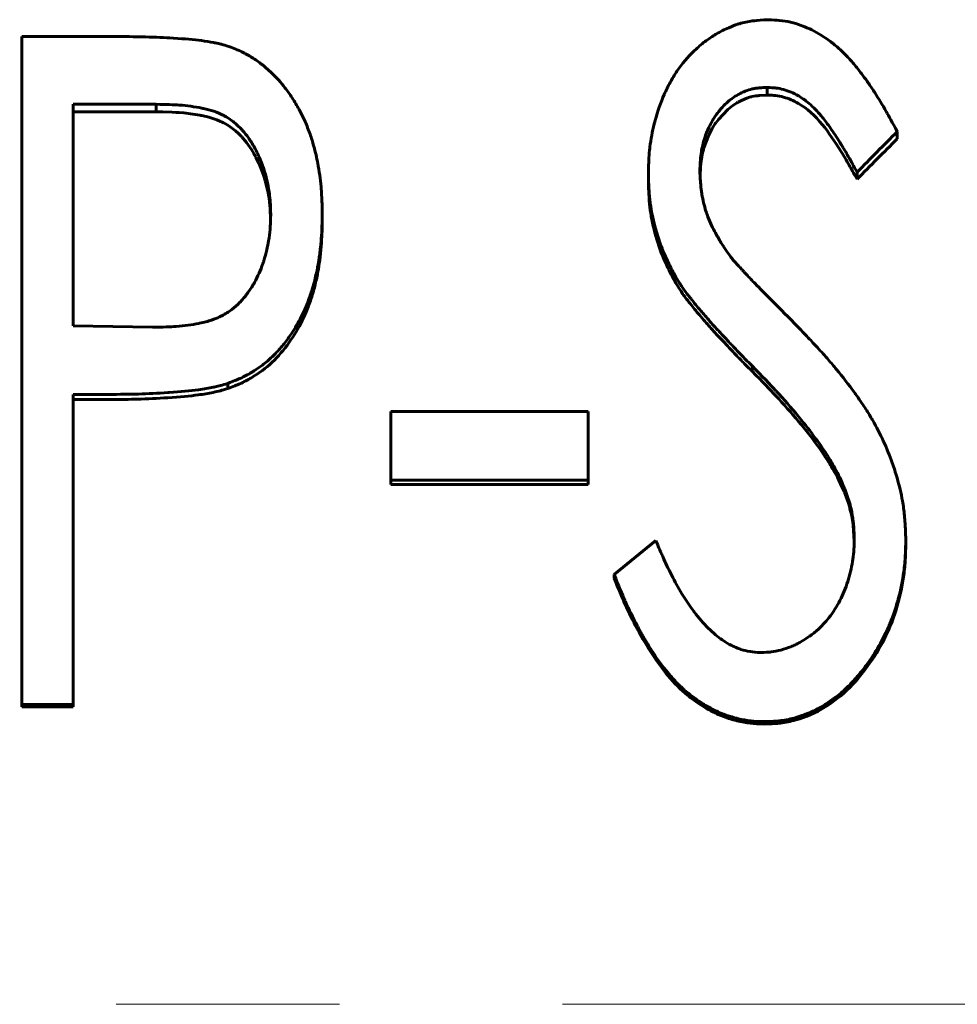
# Model space of a CAD drawing. Header units: millimetres. Extents: x 0 to 420, y 0 to 297.
# Tile 16 of 22: x 122.87 to 129.18, y 168.38 to 175. Entities that reach past the tile are written whole.
import ezdxf

# ---------------------------------------------------------------- set-up
doc = ezdxf.new("R2010")
doc.units = ezdxf.units.MM
doc.linetypes.add('K5LT_AXLED', pattern=[12, 7.5, -1.5, 1.5, -1.5])
doc.linetypes.add('K5LT_BASIC', pattern=[0])
doc.layers.add('Системный слой (1)', color=7, linetype='Continuous', true_color=0x6c6c6c)

# ---------------------------------------------------------------- blocks, each defined once
blk = doc.blocks.new('U13')
at = {"layer": 'Системный слой (1)', "color": 150, "linetype": 'K5LT_BASIC', "lineweight": 60, "true_color": 0x0080ff}
for p, q in [((123.835, 174.3797), (123.7893, 174.3804)), ((123.8973, 174.378), (123.835, 174.3797)), ((123.9227, 174.3769), (123.8973, 174.378)), ((123.9341, 174.3762), (123.9227, 174.3769)), ((123.9394, 174.3759), (123.9341, 174.3762)), ((123.9419, 174.3757), (123.9394, 174.3759)), ((123.9432, 174.3756), (123.9419, 174.3757)), ((123.9438, 174.3755), (123.9432, 174.3756)), ((123.9441, 174.3755), (123.9438, 174.3755)), ((123.9443, 174.3755), (123.9441, 174.3755)), ((123.9751, 174.3728), (123.9443, 174.3755)), ((123.9443, 174.3755), (123.9443, 174.3755)), ((124.0375, 174.3652), (123.9751, 174.3728)), ((124.0679, 174.3602), (124.0375, 174.3652)), ((124.083, 174.3575), (124.0679, 174.3602)), ((124.0905, 174.356), (124.083, 174.3575)), ((124.0942, 174.3553), (124.0905, 174.356)), ((124.0961, 174.3549), (124.0942, 174.3553)), ((124.097, 174.3547), (124.0961, 174.3549)), ((124.0975, 174.3546), (124.097, 174.3547)), ((124.0977, 174.3546), (124.0975, 174.3546)), ((124.0979, 174.3546), (124.0977, 174.3546)), ((124.1451, 174.3434), (124.0979, 174.3546)), ((124.1977, 174.3263), (124.1451, 174.3434)), ((124.2218, 174.3164), (124.1977, 174.3263)), ((124.2332, 174.3111), (124.2218, 174.3164)), ((124.2388, 174.3084), (124.2332, 174.3111)), ((124.2416, 174.307), (124.2388, 174.3084)), ((124.2429, 174.3063), (124.2416, 174.307)), ((124.2436, 174.3059), (124.2429, 174.3063)), ((124.2439, 174.3057), (124.2436, 174.3059)), ((124.2441, 174.3057), (124.2439, 174.3057)), ((124.2442, 174.3056), (124.2441, 174.3057)), ((124.2774, 174.2863), (124.2442, 174.3056)), ((124.323, 174.2526), (124.2774, 174.2863)), ((124.3446, 174.2331), (124.323, 174.2526)), ((124.3552, 174.2227), (124.3446, 174.2331)), ((124.3604, 174.2173), (124.3552, 174.2227)), ((124.3629, 174.2146), (124.3604, 174.2173)), ((124.3642, 174.2132), (124.3629, 174.2146)), ((124.3649, 174.2125), (124.3642, 174.2132)), ((124.3652, 174.2122), (124.3649, 174.2125)), ((124.3653, 174.212), (124.3652, 174.2122)), ((124.3654, 174.2119), (124.3653, 174.212)), ((124.3966, 174.1752), (124.3654, 174.2119)), ((124.4302, 174.1272), (124.3966, 174.1752)), ((124.446, 174.1012), (124.4302, 174.1272)), ((124.4535, 174.0876), (124.446, 174.1012)), ((124.4573, 174.0808), (124.4535, 174.0876)), ((124.4591, 174.0773), (124.4573, 174.0808)), ((124.46, 174.0755), (124.4591, 174.0773)), ((124.4605, 174.0747), (124.46, 174.0755)), ((124.4607, 174.0742), (124.4605, 174.0747)), ((124.4608, 174.074), (124.4607, 174.0742)), ((124.4609, 174.0739), (124.4608, 174.074)), ((124.4794, 174.0361), (124.4609, 174.0739)), ((124.5052, 173.9732), (124.4794, 174.0361)), ((124.5162, 173.9411), (124.5052, 173.9732)), ((124.5211, 173.9249), (124.5162, 173.9411)), ((124.5235, 173.9168), (124.5211, 173.9249)), ((124.5246, 173.9127), (124.5235, 173.9168)), ((124.5252, 173.9106), (124.5246, 173.9127)), ((124.5255, 173.9096), (124.5252, 173.9106)), ((124.5256, 173.9091), (124.5255, 173.9096)), ((124.5257, 173.9089), (124.5256, 173.9091)), ((124.5257, 173.9087), (124.5257, 173.9089)), ((124.5404, 173.847), (124.5257, 173.9087)), ((124.5469, 173.8118), (124.5404, 173.847)), ((124.5496, 173.7942), (124.5469, 173.8118)), ((124.5509, 173.7853), (124.5496, 173.7942)), ((124.5514, 173.7809), (124.5509, 173.7853)), ((124.5517, 173.7787), (124.5514, 173.7809)), ((124.5519, 173.7776), (124.5517, 173.7787)), ((124.5519, 173.777), (124.5519, 173.7776)), ((124.552, 173.7768), (124.5519, 173.777)), ((124.552, 173.7766), (124.552, 173.7768)), ((124.5548, 173.7515), (124.552, 173.7766)), ((124.5562, 173.7345), (124.5548, 173.7515)), ((124.5568, 173.726), (124.5562, 173.7345)), ((124.5571, 173.7217), (124.5568, 173.726)), ((124.5572, 173.7195), (124.5571, 173.7217)), ((124.5573, 173.7185), (124.5572, 173.7195)), ((124.5573, 173.7179), (124.5573, 173.7185)), ((124.5573, 173.7177), (124.5573, 173.7179)), ((124.5573, 173.7175), (124.5573, 173.7177)), ((124.5573, 173.7174), (124.5573, 173.7175)), ((124.5594, 173.6682), (124.5573, 173.7174))]:
    blk.add_line(p, q, dxfattribs=at)
blk = doc.blocks.new('U31')
at = {"layer": 'Системный слой (1)', "color": 150, "linetype": 'K5LT_BASIC', "lineweight": 60, "true_color": 0x0080ff}
for p, q in [((128.3796, 171.9045), (128.3696, 171.9253)), ((128.4018, 171.8569), (128.3796, 171.9045)), ((128.4105, 171.8376), (128.4018, 171.8569)), ((128.4141, 171.8291), (128.4105, 171.8376)), ((128.4158, 171.8251), (128.4141, 171.8291)), ((128.4166, 171.8232), (128.4158, 171.8251)), ((128.417, 171.8222), (128.4166, 171.8232)), ((128.4172, 171.8217), (128.417, 171.8222)), ((128.4173, 171.8215), (128.4172, 171.8217)), ((128.4173, 171.8214), (128.4173, 171.8215)), ((128.4174, 171.8213), (128.4173, 171.8214)), ((128.435, 171.775), (128.4174, 171.8213)), ((128.4452, 171.744), (128.435, 171.775)), ((128.4498, 171.7284), (128.4452, 171.744)), ((128.452, 171.7207), (128.4498, 171.7284)), ((128.453, 171.7168), (128.452, 171.7207)), ((128.4536, 171.7148), (128.453, 171.7168)), ((128.4538, 171.7139), (128.4536, 171.7148)), ((128.454, 171.7134), (128.4538, 171.7139)), ((128.454, 171.7131), (128.454, 171.7134)), ((128.454, 171.713), (128.454, 171.7131)), ((128.4631, 171.6755), (128.454, 171.713)), ((128.4703, 171.6381), (128.4631, 171.6755)), ((128.4731, 171.6193), (128.4703, 171.6381)), ((128.4744, 171.61), (128.4731, 171.6193)), ((128.475, 171.6053), (128.4744, 171.61)), ((128.4753, 171.6029), (128.475, 171.6053)), ((128.4754, 171.6018), (128.4753, 171.6029)), ((128.4755, 171.6012), (128.4754, 171.6018)), ((128.4755, 171.6009), (128.4755, 171.6012)), ((128.4756, 171.6007), (128.4755, 171.6009)), ((128.4756, 171.6006), (128.4756, 171.6007)), ((128.4756, 171.6007), (128.4756, 171.6007)), ((128.4828, 171.4955), (128.4756, 171.6006))]:
    blk.add_line(p, q, dxfattribs=at)
blk = doc.blocks.new('U33')
at = {"layer": 'Системный слой (1)', "color": 150, "linetype": 'K5LT_BASIC', "lineweight": 60, "true_color": 0x0080ff}
for p, q in [((127.7609, 174.472), (127.7246, 174.457)), ((127.7791, 174.4778), (127.7609, 174.472)), ((127.7882, 174.4803), (127.7791, 174.4778)), ((127.7928, 174.4814), (127.7882, 174.4803)), ((127.795, 174.482), (127.7928, 174.4814)), ((127.7962, 174.4822), (127.795, 174.482)), ((127.7968, 174.4824), (127.7962, 174.4822)), ((127.797, 174.4824), (127.7968, 174.4824)), ((127.7972, 174.4825), (127.797, 174.4824)), ((127.7973, 174.4825), (127.7972, 174.4825)), ((127.7974, 174.4825), (127.7973, 174.4825)), ((127.821, 174.4869), (127.7974, 174.4825)), ((127.8339, 174.4887), (127.821, 174.4869)), ((127.8406, 174.4894), (127.8339, 174.4887)), ((127.844, 174.4898), (127.8406, 174.4894)), ((127.8457, 174.4899), (127.844, 174.4898)), ((127.8466, 174.49), (127.8457, 174.4899)), ((127.847, 174.4901), (127.8466, 174.49)), ((127.8472, 174.4901), (127.847, 174.4901)), ((127.8474, 174.4901), (127.8472, 174.4901)), ((127.8981, 174.4933), (127.8474, 174.4901)), ((127.8474, 174.4901), (127.8474, 174.4901)), ((127.6664, 174.423), (127.6318, 174.396)), ((127.6845, 174.435), (127.6664, 174.423)), ((127.6938, 174.4406), (127.6845, 174.435)), ((127.6985, 174.4433), (127.6938, 174.4406)), ((127.7009, 174.4447), (127.6985, 174.4433)), ((127.702, 174.4453), (127.7009, 174.4447)), ((127.7026, 174.4457), (127.702, 174.4453)), ((127.7029, 174.4458), (127.7026, 174.4457)), ((127.7031, 174.4459), (127.7029, 174.4458)), ((127.7032, 174.4459), (127.7031, 174.4459)), ((127.7246, 174.457), (127.7032, 174.4459)), ((127.6318, 174.396), (127.5691, 174.3296)), ((127.5414, 174.2906), (127.528, 174.269)), ((127.5484, 174.3012), (127.5414, 174.2906)), ((127.5521, 174.3064), (127.5484, 174.3012)), ((127.5539, 174.309), (127.5521, 174.3064)), ((127.5548, 174.3103), (127.5539, 174.309)), ((127.5553, 174.311), (127.5548, 174.3103)), ((127.5555, 174.3113), (127.5553, 174.311)), ((127.5556, 174.3115), (127.5555, 174.3113)), ((127.5557, 174.3116), (127.5556, 174.3115)), ((127.5691, 174.3296), (127.5557, 174.3116)), ((127.5043, 174.224), (127.4701, 174.132)), ((127.528, 174.269), (127.5043, 174.224)), ((127.4576, 174.0782), (127.4511, 174.0342)), ((127.4633, 174.1054), (127.4576, 174.0782)), ((127.4666, 174.1188), (127.4633, 174.1054)), ((127.4683, 174.1254), (127.4666, 174.1188)), ((127.4692, 174.1288), (127.4683, 174.1254)), ((127.4697, 174.1304), (127.4692, 174.1288)), ((127.4699, 174.1312), (127.4697, 174.1304)), ((127.47, 174.1317), (127.4699, 174.1312)), ((127.4701, 174.1319), (127.47, 174.1317)), ((127.4701, 174.132), (127.4701, 174.1319)), ((127.4496, 174.0188), (127.4482, 174.0004)), ((127.4503, 174.0269), (127.4496, 174.0188)), ((127.4507, 174.0307), (127.4503, 174.0269)), ((127.4509, 174.0325), (127.4507, 174.0307)), ((127.451, 174.0334), (127.4509, 174.0325)), ((127.4511, 174.0338), (127.451, 174.0334)), ((127.4511, 174.0342), (127.4511, 174.0341)), ((127.4511, 174.0341), (127.4511, 174.034)), ((127.4511, 174.034), (127.4511, 174.0338)), ((127.4482, 174.0004), (127.4458, 173.9599))]:
    blk.add_line(p, q, dxfattribs=at)

msp = doc.modelspace()

# ---------------------------------------------------------------- linework, layer by layer
at = {"layer": 'Системный слой (1)', "color": 150, "linetype": 'K5LT_BASIC', "lineweight": 60, "true_color": 0x0080ff}
for p, q in [((122.887, 174.8859), (123.5306, 174.8859)), ((122.887, 170.3986), (122.887, 174.8859)), ((127.8981, 174.5447), (127.8981, 174.4933)), ((123.2331, 172.9421), (123.2331, 174.4308)), ((123.7893, 174.4308), (123.2331, 174.4308)), ((123.7893, 174.3804), (123.7893, 174.4308)), ((123.7893, 174.3804), (123.2331, 174.3804)), ((128.7716, 174.2481), (128.7716, 174.1992)), ((127.0985, 173.9626), (127.0985, 173.9161)), ((128.5012, 173.9742), (128.5012, 173.9276)), ((124.9062, 173.6926), (124.9062, 173.6484)), ((127.2761, 173.2824), (127.2761, 173.2415)), ((123.2331, 172.9421), (123.7659, 172.9323)), ((127.7962, 172.6724), (127.7962, 172.6367)), ((124.2716, 172.5554), (124.2716, 172.5207)), ((123.2331, 170.3986), (123.2331, 172.4816)), ((123.4603, 172.4816), (123.2331, 172.4816)), ((123.4603, 172.4475), (123.2331, 172.4475)), ((125.3678, 172.3663), (126.6947, 172.3663)), ((125.3678, 171.9046), (125.3678, 172.3663)), ((126.6947, 171.9046), (126.6947, 172.3663)), ((128.3696, 171.9551), (128.3696, 171.9253)), ((126.6947, 171.9046), (125.3678, 171.9046)), ((125.3678, 171.9046), (125.3678, 171.8752)), ((126.6947, 171.9046), (126.6947, 171.8752)), ((126.6947, 171.8752), (125.3678, 171.8752)), ((126.8678, 171.271), (127.149, 171.4998)), ((128.8293, 171.5061), (128.8293, 171.4801)), ((126.8678, 171.271), (126.8678, 171.2469)), ((122.887, 170.3986), (122.887, 170.3818)), ((123.2331, 170.3986), (122.887, 170.3986)), ((123.2331, 170.3818), (122.887, 170.3818)), ((123.2331, 170.3986), (123.2331, 170.3818)), ((127.8792, 170.2825), (127.8792, 170.2666))]:
    msp.add_line(p, q, dxfattribs=at)
at = {"layer": 'Системный слой (1)', "color": 30, "linetype": 'K5LT_AXLED', "lineweight": 18, "true_color": 0xff8000}
msp.add_line((42.5216, 168.3833), (201.5216, 168.3833), dxfattribs=at)
at = {"layer": 'Системный слой (1)', "color": 150, "linetype": 'K5LT_BASIC', "lineweight": 60, "true_color": 0x0080ff}
for points, knots in [([(127.0985, 173.9626), (127.099, 173.9828), (127.0995, 174.0005), (127.1002, 174.0232), (127.1007, 174.0362), (127.1011, 174.047), (127.1014, 174.0522), (127.1014, 174.0525), (127.1027, 174.0775), (127.1044, 174.1005), (127.1074, 174.1298), (127.1082, 174.1367), (127.1155, 174.1959), (127.1253, 174.2478), (127.1402, 174.3074), (127.142, 174.3146), (127.1607, 174.3842), (127.1915, 174.472), (127.2312, 174.5521), (127.2597, 174.6038), (127.2747, 174.6286), (127.3239, 174.702), (127.3628, 174.748), (127.4315, 174.8135), (127.4757, 174.8513), (127.522, 174.883), (127.5472, 174.8984), (127.55, 174.9), (127.5823, 174.919), (127.6319, 174.9445), (127.6802, 174.9627), (127.7074, 174.9714), (127.7138, 174.9732), (127.7355, 174.9792), (127.7641, 174.9859), (127.7936, 174.9906), (127.8091, 174.9925), (127.8104, 174.9926), (127.8312, 174.9951), (127.8618, 174.9973), (127.9026, 174.9994)], [0, 0, 0, 0, 0.03125, 0.03125, 0.046875, 0.0605469, 0.0605469, 0.0625, 0.0625, 0.109375, 0.109375, 0.125, 0.125, 0.234375, 0.234375, 0.25, 0.25, 0.375, 0.4375, 0.4375, 0.5, 0.5, 0.625, 0.625, 0.6875, 0.7421875, 0.7421875, 0.75, 0.75, 0.8125, 0.859375, 0.859375, 0.875, 0.875, 0.90625, 0.9355469, 0.9355469, 0.9375, 0.9375, 0.9999999, 0.9999999, 0.9999999, 0.9999999]), ([(127.9026, 174.9994), (127.9354, 174.9979), (127.9602, 174.9963), (127.9776, 174.9947), (127.9778, 174.9947), (128.0052, 174.9921), (128.0303, 174.9881), (128.0773, 174.9771), (128.1187, 174.9648), (128.1604, 174.9475), (128.1844, 174.9364), (128.1909, 174.9333), (128.2405, 174.9088), (128.2826, 174.8828), (128.3428, 174.8375), (128.3808, 174.8063), (128.417, 174.7711), (128.4352, 174.7519), (128.4366, 174.7504), (128.4513, 174.7348), (128.4674, 174.7162), (128.495, 174.6828), (128.5044, 174.6712), (128.5211, 174.6502), (128.5327, 174.6355), (128.5427, 174.6223), (128.549, 174.6138), (128.5518, 174.61), (128.561, 174.5972), (128.5741, 174.5788), (128.595, 174.548), (128.61, 174.5254), (128.6182, 174.5127), (128.6195, 174.5108), (128.6467, 174.4689), (128.6724, 174.4266), (128.6978, 174.3818), (128.6984, 174.3808), (128.7142, 174.3529), (128.7385, 174.3088), (128.7716, 174.2481)], [0, 0, 0, 0, 0.0605469, 0.0605469, 0.0625, 0.0625, 0.125, 0.125, 0.1875, 0.234375, 0.234375, 0.25, 0.25, 0.375, 0.375, 0.4375, 0.4960938, 0.4960938, 0.5, 0.5, 0.5625, 0.5625, 0.59375, 0.59375, 0.625, 0.640625, 0.640625, 0.65625, 0.65625, 0.6875, 0.71875, 0.7460938, 0.7460938, 0.75, 0.75, 0.8730469, 0.8730469, 0.875, 0.875, 0.9999999, 0.9999999, 0.9999999, 0.9999999]), ([(123.5306, 174.8859), (123.6086, 174.8858), (123.6706, 174.885), (123.7174, 174.8837), (123.7178, 174.8837), (123.7857, 174.8818), (123.8475, 174.8791), (123.9051, 174.8755), (123.9056, 174.8754), (123.9835, 174.8706), (124.0452, 174.8651), (124.0928, 174.8588), (124.0933, 174.8587), (124.123, 174.8547), (124.1502, 174.8504), (124.1798, 174.8449), (124.183, 174.8443), (124.2017, 174.8406), (124.2152, 174.8376), (124.2294, 174.8338), (124.2317, 174.8332), (124.243, 174.8301), (124.258, 174.8256), (124.2779, 174.8193)], [0, 0, 0, 0, 0.2460938, 0.2460938, 0.25, 0.25, 0.4960937, 0.4960937, 0.5, 0.5, 0.7460937, 0.7460937, 0.75, 0.75, 0.859375, 0.859375, 0.875, 0.875, 0.9296875, 0.9296875, 0.9375, 0.9375, 0.9999983, 0.9999983, 0.9999983, 0.9999983]), ([(124.2779, 174.8193), (124.2957, 174.8127), (124.325, 174.8014), (124.3464, 174.7923), (124.3559, 174.788), (124.3566, 174.7877), (124.3804, 174.7766), (124.4026, 174.7648), (124.4279, 174.7495), (124.4313, 174.7475), (124.4575, 174.7312), (124.4976, 174.7029), (124.5365, 174.6696), (124.5584, 174.6493), (124.5642, 174.6439), (124.6004, 174.6086), (124.6291, 174.5765), (124.6643, 174.5313), (124.6722, 174.5206), (124.6884, 174.4977), (124.6965, 174.4857), (124.7126, 174.461), (124.7208, 174.4478), (124.7443, 174.4085), (124.7582, 174.3834), (124.7809, 174.3381), (124.7924, 174.3123), (124.8098, 174.2689), (124.8154, 174.2545), (124.8255, 174.2269), (124.8302, 174.2135), (124.8387, 174.1872), (124.8426, 174.1745), (124.8568, 174.1251), (124.866, 174.0867), (124.875, 174.0425), (124.8758, 174.0383), (124.8815, 174.0093), (124.8898, 173.9585), (124.896, 173.9031), (124.8987, 173.8724), (124.8991, 173.8682), (124.9017, 173.837), (124.9034, 173.8093), (124.9044, 173.7805), (124.9044, 173.7793), (124.9051, 173.7596), (124.9057, 173.7309), (124.9062, 173.6926)], [0, 0, 0, 0, 0.03125, 0.058594, 0.058594, 0.0625, 0.0625, 0.117188, 0.117188, 0.125, 0.125, 0.1875, 0.234375, 0.234375, 0.25, 0.25, 0.34375, 0.34375, 0.375, 0.375, 0.40625, 0.40625, 0.4375, 0.4375, 0.5, 0.5, 0.5625, 0.5625, 0.59375, 0.59375, 0.625, 0.625, 0.65625, 0.65625, 0.742188, 0.742188, 0.75, 0.75, 0.8125, 0.867188, 0.867188, 0.875, 0.875, 0.935547, 0.935547, 0.9375, 0.9375, 1, 1, 1, 1]), ([(127.8981, 174.5447), (127.877, 174.5436), (127.8608, 174.5426), (127.8489, 174.5415), (127.8486, 174.5415), (127.8381, 174.5405), (127.8293, 174.5395), (127.8126, 174.5369), (127.8052, 174.5355), (127.7815, 174.5301), (127.754, 174.5216), (127.7266, 174.5092), (127.711, 174.5012), (127.7067, 174.4989), (127.6749, 174.4812), (127.6485, 174.462), (127.6116, 174.4282), (127.5909, 174.4069), (127.5716, 174.383), (127.561, 174.3687), (127.5581, 174.3648), (127.5364, 174.3343), (127.5071, 174.2841), (127.4854, 174.2293), (127.4749, 174.1968), (127.4723, 174.1883), (127.4615, 174.1494), (127.4553, 174.1176), (127.4513, 174.0838), (127.4512, 174.0824), (127.4486, 174.0595), (127.4465, 174.0261), (127.4447, 173.9813)], [0, 0, 0, 0, 0.0585938, 0.0585938, 0.0625, 0.0625, 0.09375, 0.09375, 0.125, 0.125, 0.1875, 0.234375, 0.234375, 0.25, 0.25, 0.375, 0.375, 0.4375, 0.484375, 0.484375, 0.5, 0.5, 0.625, 0.71875, 0.71875, 0.75, 0.75, 0.8710938, 0.8710938, 0.875, 0.875, 0.9999974, 0.9999974, 0.9999974, 0.9999974]), ([(128.5012, 173.9742), (128.4898, 173.9953), (128.4797, 174.0138), (128.4666, 174.0377), (128.459, 174.0514), (128.4525, 174.0628), (128.4494, 174.0684), (128.4492, 174.0688), (128.4332, 174.0967), (128.4172, 174.124), (128.398, 174.1556), (128.3958, 174.1592), (128.372, 174.1981), (128.3315, 174.2604), (128.2919, 174.3141), (128.2717, 174.3396), (128.2708, 174.3408), (128.2438, 174.3744), (128.2177, 174.4023), (128.1773, 174.4385), (128.1516, 174.4594), (128.1252, 174.477), (128.111, 174.4856), (128.1094, 174.4865), (128.0745, 174.5069), (128.0411, 174.5211), (127.9907, 174.5347), (127.9739, 174.5379), (127.9552, 174.5402), (127.9536, 174.5404), (127.9408, 174.5419), (127.9226, 174.5433), (127.8981, 174.5447)], [0.0000001, 0.0000001, 0.0000001, 0.0000001, 0.0625, 0.0625, 0.09375, 0.1210938, 0.1210938, 0.125, 0.125, 0.234375, 0.234375, 0.25, 0.25, 0.375, 0.4921875, 0.4921875, 0.5, 0.5, 0.625, 0.625, 0.6875, 0.7421875, 0.7421875, 0.75, 0.75, 0.875, 0.875, 0.9335938, 0.9335938, 0.9375, 0.9375, 0.9999998, 0.9999998, 0.9999998, 0.9999998]), ([(128.5012, 173.9276), (128.4784, 173.9695), (128.4609, 174.001), (128.4486, 174.0223), (128.4311, 174.0529), (128.4126, 174.0839), (128.3931, 174.1154), (128.3509, 174.1838), (128.3095, 174.243), (128.2692, 174.2931), (128.2185, 174.3558), (128.1646, 174.4037), (128.1074, 174.4368), (128.0745, 174.4558), (128.041, 174.4699), (128.0067, 174.4791), (127.9897, 174.4837), (127.9717, 174.487), (127.9529, 174.4892), (127.9409, 174.4906), (127.9227, 174.4919), (127.8981, 174.4933)], [0, 0, 0, 0, 0.125, 0.125, 0.125, 0.25, 0.25, 0.25, 0.5, 0.5, 0.5, 0.75, 0.75, 0.75, 0.875, 0.875, 0.875, 0.9375, 0.9375, 0.9375, 1, 1, 1, 1]), ([(124.5601, 173.6908), (124.5591, 173.725), (124.558, 173.7517), (124.5567, 173.7733), (124.5565, 173.7756), (124.5562, 173.7799), (124.5559, 173.7836), (124.5541, 173.8055), (124.5519, 173.8245), (124.5451, 173.8695), (124.5398, 173.897), (124.5279, 173.9484), (124.5177, 173.9852), (124.5056, 174.0195), (124.4993, 174.0362), (124.4966, 174.043), (124.4806, 174.0824), (124.4544, 174.1376), (124.4126, 174.2042), (124.3849, 174.2392), (124.3694, 174.2566), (124.3677, 174.2584), (124.3471, 174.2808), (124.3134, 174.312), (124.2768, 174.3368), (124.2552, 174.3494), (124.2493, 174.3527), (124.2239, 174.366), (124.182, 174.3837), (124.1329, 174.3971), (124.105, 174.4033), (124.101, 174.4041), (124.0733, 174.4098), (124.0239, 174.4182), (123.9726, 174.4237), (123.946, 174.4257), (123.9449, 174.4258), (123.91, 174.4284), (123.8583, 174.4301), (123.7893, 174.4308)], [0, 0, 0, 0, 0.0625, 0.0625, 0.070312, 0.070312, 0.078125, 0.078125, 0.125, 0.125, 0.1875, 0.1875, 0.25, 0.28125, 0.28125, 0.296875, 0.296875, 0.375, 0.4375, 0.492188, 0.492188, 0.5, 0.5, 0.5625, 0.609375, 0.609375, 0.625, 0.625, 0.6875, 0.742188, 0.742188, 0.75, 0.75, 0.8125, 0.873047, 0.873047, 0.875, 0.875, 1, 1, 1, 1]), ([(127.2761, 173.2824), (127.267, 173.2999), (127.2591, 173.3154), (127.249, 173.3352), (127.2433, 173.3466), (127.2385, 173.3561), (127.2363, 173.3606), (127.2362, 173.3608), (127.2248, 173.384), (127.2151, 173.4047), (127.2039, 173.4303), (127.2013, 173.4362), (127.1771, 173.4943), (127.1584, 173.5505), (127.1285, 173.6645), (127.1183, 173.7156), (127.1107, 173.7717), (127.1098, 173.779), (127.1075, 173.7986), (127.105, 173.8255), (127.103, 173.8556), (127.1021, 173.8719), (127.102, 173.8734), (127.1009, 173.8936), (127.0998, 173.9232), (127.0985, 173.9626)], [0, 0, 0, 0, 0.0625, 0.0625, 0.09375, 0.1210938, 0.1210938, 0.125, 0.125, 0.21875, 0.21875, 0.25, 0.25, 0.5, 0.5, 0.71875, 0.71875, 0.75, 0.75, 0.8125, 0.8710938, 0.8710938, 0.875, 0.875, 0.9999952, 0.9999952, 0.9999952, 0.9999952]), ([(127.4447, 173.9813), (127.4456, 173.964), (127.4464, 173.9489), (127.4476, 173.9294), (127.4483, 173.9183), (127.4489, 173.909), (127.4493, 173.9046), (127.4493, 173.9044), (127.4505, 173.8892), (127.4528, 173.8654), (127.4557, 173.8437), (127.4575, 173.8318), (127.4579, 173.8292), (127.4647, 173.788), (127.4739, 173.7502), (127.4898, 173.7002), (127.4942, 173.6874), (127.5066, 173.654), (127.5155, 173.633), (127.5269, 173.6094), (127.5285, 173.6061), (127.5375, 173.588), (127.5465, 173.5712), (127.56, 173.5472), (127.5638, 173.5406), (127.5799, 173.5128), (127.5929, 173.4919), (127.6069, 173.4709), (127.608, 173.4692), (127.6184, 173.4539), (127.6334, 173.4326), (127.6538, 173.4043)], [0, 0, 0, 0, 0.0625, 0.0625, 0.09375, 0.121094, 0.121094, 0.125, 0.125, 0.1875, 0.234375, 0.234375, 0.25, 0.25, 0.4375, 0.4375, 0.5, 0.5, 0.609375, 0.609375, 0.625, 0.625, 0.71875, 0.71875, 0.75, 0.75, 0.867188, 0.867188, 0.875, 0.875, 1, 1, 1, 1]), ([(127.2761, 173.2415), (127.2579, 173.2764), (127.2445, 173.3027), (127.2357, 173.3203), (127.2212, 173.3496), (127.2088, 173.3764), (127.1986, 173.4005), (127.1771, 173.4517), (127.1583, 173.5075), (127.1424, 173.5677), (127.1265, 173.628), (127.1154, 173.6856), (127.109, 173.7405), (127.1061, 173.7664), (127.1037, 173.7956), (127.102, 173.8282), (127.1009, 173.8477), (127.0998, 173.877), (127.0985, 173.9161)], [0, 0, 0, 0, 0.125, 0.125, 0.125, 0.25, 0.25, 0.25, 0.5, 0.5, 0.5, 0.75, 0.75, 0.75, 0.875, 0.875, 0.875, 1, 1, 1, 1]), ([(123.7659, 172.9323), (123.8354, 172.9336), (123.8878, 172.9355), (123.9237, 172.9382), (123.9239, 172.9382), (123.9796, 172.9424), (124.0306, 172.9492), (124.0793, 172.9591), (124.0805, 172.9593), (124.1111, 172.9656), (124.1582, 172.9783), (124.1995, 172.9947), (124.2217, 173.005), (124.2267, 173.0075), (124.2554, 173.0223), (124.2967, 173.0484), (124.3343, 173.0816), (124.3535, 173.1011), (124.3561, 173.1038), (124.3755, 173.1242), (124.404, 173.1588), (124.4298, 173.1983), (124.4439, 173.2221), (124.4476, 173.2286), (124.4732, 173.2748), (124.492, 173.3169), (124.5094, 173.3669), (124.5116, 173.3734), (124.5213, 173.4035), (124.5332, 173.447), (124.5423, 173.493), (124.5468, 173.5198), (124.5479, 173.527), (124.5526, 173.5581), (124.5552, 173.5835), (124.5569, 173.6103), (124.557, 173.6114), (124.5581, 173.6294), (124.5591, 173.6557), (124.5601, 173.6908)], [0, 0, 0, 0, 0.1230469, 0.1230469, 0.125, 0.125, 0.2460938, 0.2460938, 0.25, 0.25, 0.3125, 0.359375, 0.359375, 0.375, 0.375, 0.4375, 0.4921875, 0.4921875, 0.5, 0.5, 0.5625, 0.609375, 0.609375, 0.625, 0.625, 0.734375, 0.734375, 0.75, 0.75, 0.8125, 0.859375, 0.859375, 0.875, 0.875, 0.9355469, 0.9355469, 0.9375, 0.9375, 0.9999973, 0.9999973, 0.9999973, 0.9999973]), ([(124.9062, 173.6926), (124.906, 173.6733), (124.9057, 173.6565), (124.9053, 173.6348), (124.905, 173.6232), (124.9047, 173.6134), (124.9046, 173.6083), (124.9046, 173.6076), (124.9036, 173.5816), (124.9022, 173.5565), (124.8999, 173.5267), (124.8996, 173.5234), (124.8964, 173.485), (124.8931, 173.4536), (124.8876, 173.4105), (124.8843, 173.3866), (124.8806, 173.3646), (124.8785, 173.3526), (124.878, 173.35), (124.8725, 173.3209), (124.8665, 173.2931), (124.8516, 173.2303), (124.844, 173.2025), (124.8282, 173.1531), (124.8182, 173.1254), (124.8007, 173.0811), (124.792, 173.06), (124.7833, 173.0406), (124.7775, 173.028), (124.7748, 173.0222), (124.7536, 172.9784), (124.7323, 172.941), (124.7, 172.891), (124.6913, 172.8781), (124.6659, 172.8419), (124.639, 172.8073), (124.6099, 172.7751), (124.5899, 172.7541), (124.5793, 172.7436), (124.5489, 172.7147), (124.5109, 172.6826), (124.4683, 172.653), (124.4429, 172.6368), (124.4361, 172.6326), (124.4061, 172.6144), (124.3812, 172.6012), (124.3543, 172.589), (124.3532, 172.5885), (124.3348, 172.5801), (124.3078, 172.5692), (124.2716, 172.5554)], [0, 0, 0, 0, 0.03125, 0.03125, 0.046875, 0.0585937, 0.0585937, 0.0625, 0.0625, 0.1171875, 0.1171875, 0.125, 0.125, 0.1875, 0.1875, 0.21875, 0.2421875, 0.2421875, 0.25, 0.25, 0.3125, 0.3125, 0.375, 0.375, 0.4375, 0.4375, 0.46875, 0.484375, 0.484375, 0.5, 0.5, 0.59375, 0.59375, 0.625, 0.625, 0.6875, 0.71875, 0.71875, 0.75, 0.75, 0.8125, 0.859375, 0.859375, 0.875, 0.875, 0.9355469, 0.9355469, 0.9375, 0.9375, 0.9999995, 0.9999995, 0.9999995, 0.9999995]), ([(124.9062, 173.6484), (124.9057, 173.6101), (124.9052, 173.5814), (124.9045, 173.5623), (124.9035, 173.5349), (124.9018, 173.5063), (124.8992, 173.4763), (124.8935, 173.4087), (124.8862, 173.3517), (124.8774, 173.3054), (124.8725, 173.2798), (124.8664, 173.2517), (124.8591, 173.2211), (124.8516, 173.1899), (124.8439, 173.1622), (124.8361, 173.1378), (124.8282, 173.1133), (124.8183, 173.0863), (124.8065, 173.0566), (124.7949, 173.0273), (124.7833, 173.0009), (124.7718, 172.9773), (124.7475, 172.9277), (124.7179, 172.8782), (124.6829, 172.8287), (124.649, 172.7809), (124.6111, 172.7372), (124.5692, 172.6977), (124.5287, 172.6596), (124.4823, 172.6248), (124.43, 172.5934), (124.4054, 172.5787), (124.3796, 172.5653), (124.3526, 172.5532), (124.3348, 172.5452), (124.3078, 172.5343), (124.2716, 172.5207)], [0, 0, 0, 0, 0.0625, 0.0625, 0.0625, 0.125, 0.125, 0.125, 0.25, 0.25, 0.25, 0.3125, 0.3125, 0.3125, 0.375, 0.375, 0.375, 0.4375, 0.4375, 0.4375, 0.5, 0.5, 0.5, 0.625, 0.625, 0.625, 0.75, 0.75, 0.75, 0.875, 0.875, 0.875, 0.9375, 0.9375, 0.9375, 1, 1, 1, 1]), ([(127.6538, 173.4043), (127.6638, 173.3914), (127.6732, 173.3797), (127.6805, 173.3713), (127.6821, 173.3696), (127.6821, 173.3696), (127.6833, 173.3682), (127.6844, 173.367), (127.689, 173.3619), (127.6936, 173.3569), (127.7026, 173.347), (127.706, 173.3434), (127.7135, 173.3352), (127.7164, 173.332), (127.7254, 173.3223), (127.7361, 173.3106), (127.7482, 173.2976), (127.7537, 173.2917), (127.756, 173.2892), (127.756, 173.2893), (127.778, 173.2661), (127.8169, 173.2253), (127.8483, 173.1929), (127.8624, 173.1785), (127.8632, 173.1777), (127.8798, 173.1608), (127.9524, 173.0878), (128.0811, 172.9583)], [0, 0, 0, 0, 0.0625, 0.070312, 0.070312, 0.078125, 0.078125, 0.09375, 0.09375, 0.125, 0.125, 0.140625, 0.140625, 0.15625, 0.15625, 0.1875, 0.21875, 0.248047, 0.248047, 0.25, 0.25, 0.375, 0.496094, 0.496094, 0.5, 0.5, 1, 1, 1, 1]), ([(127.7962, 172.6724), (127.7647, 172.704), (127.7401, 172.7288), (127.7204, 172.7491), (127.7183, 172.7512), (127.7143, 172.7553), (127.7117, 172.7579), (127.7043, 172.7656), (127.6889, 172.7816), (127.6649, 172.8071), (127.6445, 172.8289), (127.636, 172.838), (127.6346, 172.8395), (127.6265, 172.8483), (127.62, 172.8553), (127.5979, 172.8791), (127.585, 172.8929), (127.5708, 172.9083), (127.5649, 172.9146), (127.5609, 172.919), (127.5592, 172.9209), (127.5592, 172.9208), (127.5333, 172.9489), (127.5096, 172.9755), (127.484, 173.0052), (127.4811, 173.0085), (127.4686, 173.0231), (127.4354, 173.0621), (127.4012, 173.1034), (127.3785, 173.132), (127.3719, 173.1403), (127.3691, 173.1439), (127.3503, 173.1681), (127.3357, 173.1883), (127.3203, 173.2113), (127.3189, 173.2133), (127.3136, 173.2215), (127.3097, 173.2276), (127.297, 173.2478), (127.2872, 173.2638), (127.2761, 173.2824)], [0, 0, 0, 0, 0.125, 0.125, 0.140625, 0.140625, 0.15625, 0.15625, 0.1875, 0.25, 0.2851562, 0.2851562, 0.2890625, 0.2890625, 0.3125, 0.3125, 0.375, 0.375, 0.40625, 0.421875, 0.421875, 0.4296875, 0.4296875, 0.5625, 0.5625, 0.578125, 0.578125, 0.625, 0.75, 0.78125, 0.78125, 0.796875, 0.796875, 0.890625, 0.890625, 0.90625, 0.90625, 0.9375, 0.9375, 0.9999965, 0.9999965, 0.9999965, 0.9999965]), ([(127.7962, 172.6367), (127.7647, 172.668), (127.7401, 172.6926), (127.7226, 172.7105), (127.7042, 172.7291), (127.683, 172.7511), (127.6589, 172.7766), (127.6389, 172.7978), (127.6087, 172.83), (127.5682, 172.8733), (127.5509, 172.8918), (127.5347, 172.9095), (127.5196, 172.9264), (127.499, 172.9493), (127.4761, 172.9756), (127.4508, 173.0052), (127.4275, 173.0325), (127.4065, 173.0578), (127.3877, 173.081), (127.3642, 173.11), (127.3447, 173.1357), (127.3292, 173.158), (127.3157, 173.1775), (127.298, 173.2053), (127.2761, 173.2415)], [0, 0, 0, 0, 0.125, 0.125, 0.125, 0.25, 0.25, 0.25, 0.392857, 0.392857, 0.392857, 0.5, 0.5, 0.5, 0.625, 0.625, 0.625, 0.75, 0.75, 0.75, 0.875, 0.875, 0.875, 1, 1, 1, 1]), ([(128.0811, 172.9583), (128.1125, 172.926), (128.1403, 172.8971), (128.1764, 172.8592), (128.1979, 172.8364), (128.2161, 172.8169), (128.2246, 172.8076), (128.2248, 172.8074), (128.2519, 172.7779), (128.2981, 172.7265), (128.3386, 172.6791), (128.3588, 172.6548), (128.361, 172.6521), (128.4046, 172.5993), (128.4447, 172.5475), (128.4866, 172.49), (128.4891, 172.4866), (128.5143, 172.4518), (128.5532, 172.3954), (128.5864, 172.3419), (128.6026, 172.3141), (128.6045, 172.311), (128.6584, 172.2174), (128.7092, 172.1068), (128.749, 171.9894), (128.7599, 171.9556), (128.765, 171.939), (128.7855, 171.8684), (128.7977, 171.8167), (128.8097, 171.7493), (128.8124, 171.7321), (128.8189, 171.6848), (128.8222, 171.6511), (128.8246, 171.6136), (128.8247, 171.612), (128.8262, 171.588), (128.8277, 171.5529), (128.8293, 171.5061)], [0, 0, 0, 0, 0.0625, 0.0625, 0.09375, 0.1230469, 0.1230469, 0.125, 0.125, 0.1875, 0.2421875, 0.2421875, 0.25, 0.25, 0.3671875, 0.3671875, 0.375, 0.375, 0.4375, 0.4921875, 0.4921875, 0.5, 0.5, 0.6875, 0.71875, 0.71875, 0.75, 0.75, 0.84375, 0.84375, 0.875, 0.875, 0.9355469, 0.9355469, 0.9375, 0.9375, 0.9999981, 0.9999981, 0.9999981, 0.9999981]), ([(128.3696, 171.9551), (128.3576, 171.9768), (128.3375, 172.0128), (128.3215, 172.0399), (128.314, 172.0521), (128.3133, 172.0532), (128.2963, 172.0805), (128.2779, 172.1082), (128.2541, 172.1422), (128.2509, 172.1468), (128.2142, 172.1986), (128.1794, 172.2448), (128.1318, 172.3042), (128.12, 172.3186), (128.0591, 172.3915), (128.0092, 172.4483), (127.9574, 172.5047), (127.9564, 172.5058), (127.9178, 172.5477), (127.8646, 172.6031), (127.7962, 172.6724)], [0, 0, 0, 0, 0.0625, 0.117188, 0.117188, 0.125, 0.125, 0.234375, 0.234375, 0.25, 0.25, 0.4375, 0.4375, 0.5, 0.5, 0.746094, 0.746094, 0.75, 0.75, 1, 1, 1, 1]), ([(128.3696, 171.9253), (128.3457, 171.9684), (128.3266, 172.0015), (128.3121, 172.0244), (128.294, 172.0533), (128.2726, 172.085), (128.2481, 172.1194), (128.203, 172.1826), (128.1561, 172.2429), (128.1076, 172.3005), (128.0583, 172.359), (128.0077, 172.4162), (127.9558, 172.4721), (127.9178, 172.513), (127.8646, 172.5679), (127.7962, 172.6367)], [0, 0, 0, 0, 0.125, 0.125, 0.125, 0.25, 0.25, 0.25, 0.5, 0.5, 0.5, 0.75, 0.75, 0.75, 1, 1, 1, 1]), ([(124.2716, 172.5554), (124.2512, 172.5494), (124.2356, 172.5448), (124.2239, 172.5417), (124.2235, 172.5416), (124.2106, 172.5381), (124.1983, 172.5351), (124.1814, 172.5313), (124.1766, 172.5303), (124.1435, 172.5234), (124.1111, 172.5179), (124.0744, 172.5129), (124.073, 172.5127), (124.0194, 172.5055), (123.9542, 172.4993), (123.8738, 172.4938), (123.8709, 172.4936), (123.8005, 172.4889), (123.7346, 172.4857), (123.6687, 172.4839), (123.6661, 172.4838), (123.6169, 172.4825), (123.5488, 172.4818), (123.4603, 172.4816)], [0, 0, 0, 0, 0.058594, 0.058594, 0.0625, 0.0625, 0.109375, 0.109375, 0.125, 0.125, 0.246094, 0.246094, 0.25, 0.25, 0.492188, 0.492188, 0.5, 0.5, 0.742188, 0.742188, 0.75, 0.75, 1, 1, 1, 1]), ([(124.2716, 172.5207), (124.2499, 172.5143), (124.2335, 172.5096), (124.2225, 172.5066), (124.2067, 172.5024), (124.1901, 172.4985), (124.1728, 172.495), (124.1426, 172.4887), (124.1091, 172.4831), (124.0721, 172.4782), (124.0179, 172.4709), (123.9501, 172.4646), (123.8687, 172.4592), (123.7986, 172.4546), (123.7305, 172.4514), (123.6646, 172.4496), (123.617, 172.4483), (123.5489, 172.4476), (123.4603, 172.4475)], [0, 0, 0, 0, 0.0625, 0.0625, 0.0625, 0.125, 0.125, 0.125, 0.25, 0.25, 0.25, 0.5, 0.5, 0.5, 0.75, 0.75, 0.75, 1, 1, 1, 1]), ([(128.4831, 171.5125), (128.4821, 171.5381), (128.481, 171.5605), (128.4791, 171.5893), (128.4778, 171.6058), (128.4765, 171.6195), (128.4758, 171.6261), (128.4757, 171.6265), (128.4723, 171.656), (128.4674, 171.6844), (128.4589, 171.7221), (128.4565, 171.7318), (128.4447, 171.7764), (128.433, 171.8117), (128.4183, 171.8479), (128.4177, 171.8495), (128.4077, 171.8739), (128.3918, 171.9089), (128.3696, 171.9551)], [0, 0, 0, 0, 0.125, 0.125, 0.1875, 0.2421875, 0.2421875, 0.25, 0.25, 0.4375, 0.4375, 0.5, 0.5, 0.7421875, 0.7421875, 0.75, 0.75, 0.9999934, 0.9999934, 0.9999934, 0.9999934]), ([(127.149, 171.4998), (127.1608, 171.4719), (127.1711, 171.4475), (127.1846, 171.4162), (127.1924, 171.3983), (127.1989, 171.3835), (127.2021, 171.3764), (127.2023, 171.376), (127.2211, 171.3339), (127.2397, 171.2955), (127.2599, 171.2568), (127.2609, 171.2547), (127.2857, 171.2077), (127.3323, 171.1262), (127.3802, 171.0558), (127.4049, 171.0228), (127.4055, 171.0221), (127.4378, 170.9793), (127.4695, 170.9426), (127.5176, 170.8948), (127.5489, 170.8663), (127.5806, 170.8423), (127.597, 170.8311), (127.5978, 170.8305), (127.6193, 170.816), (127.6496, 170.7981), (127.6799, 170.7841), (127.7, 170.7756), (127.7097, 170.772), (127.7398, 170.7618), (127.7604, 170.7569), (127.7834, 170.7534), (127.7853, 170.7531), (127.8011, 170.7509), (127.8237, 170.7488), (127.8539, 170.7467)], [0, 0, 0, 0, 0.0625, 0.0625, 0.09375, 0.1210938, 0.1210938, 0.125, 0.125, 0.2421875, 0.2421875, 0.25, 0.25, 0.375, 0.4960938, 0.4960938, 0.5, 0.5, 0.625, 0.625, 0.6875, 0.7460938, 0.7460938, 0.75, 0.75, 0.8125, 0.84375, 0.84375, 0.875, 0.875, 0.9335938, 0.9335938, 0.9375, 0.9375, 0.9999999, 0.9999999, 0.9999999, 0.9999999]), ([(127.8539, 170.7467), (127.8825, 170.7478), (127.9044, 170.7491), (127.9205, 170.7507), (127.9211, 170.7508), (127.9444, 170.7534), (127.9672, 170.7578), (128.0125, 170.7701), (128.0455, 170.7811), (128.0767, 170.7948), (128.0972, 170.8045), (128.1076, 170.8099), (128.136, 170.8255), (128.1554, 170.8377), (128.1853, 170.8585), (128.1949, 170.8654), (128.213, 170.8794), (128.222, 170.8867), (128.2456, 170.907), (128.2729, 170.9337), (128.2999, 170.9653), (128.3153, 170.9847), (128.3193, 170.9899), (128.3514, 171.0322), (128.3745, 171.0709), (128.4138, 171.1529), (128.4304, 171.1963), (128.4568, 171.2852), (128.4669, 171.3303), (128.477, 171.3962), (128.4793, 171.4175), (128.4807, 171.4407), (128.4809, 171.4427), (128.4818, 171.4589), (128.4825, 171.4818), (128.4831, 171.5125)], [0, 0, 0, 0, 0.0585938, 0.0585938, 0.0625, 0.0625, 0.125, 0.125, 0.1875, 0.21875, 0.21875, 0.25, 0.25, 0.3125, 0.3125, 0.34375, 0.34375, 0.375, 0.375, 0.4375, 0.484375, 0.484375, 0.5, 0.5, 0.625, 0.625, 0.75, 0.75, 0.875, 0.875, 0.9335938, 0.9335938, 0.9375, 0.9375, 0.9999972, 0.9999972, 0.9999972, 0.9999972]), ([(128.8293, 171.5061), (128.8288, 171.4823), (128.8282, 171.4615), (128.8273, 171.4347), (128.8267, 171.4193), (128.8261, 171.4066), (128.8257, 171.4005), (128.8257, 171.4001), (128.8236, 171.3632), (128.8203, 171.328), (128.8074, 171.2296), (128.7951, 171.1682), (128.7764, 171.0995), (128.7741, 171.0915), (128.7609, 171.0463), (128.7405, 170.9854), (128.7171, 170.9287), (128.7029, 170.8973), (128.6996, 170.89), (128.6723, 170.833), (128.6464, 170.786), (128.6083, 170.7258), (128.5987, 170.7113), (128.5675, 170.6662), (128.5268, 170.6121), (128.4826, 170.5625), (128.4582, 170.5372), (128.4554, 170.5343), (128.4257, 170.5041), (128.3783, 170.4611), (128.3289, 170.4249), (128.3001, 170.4059), (128.2932, 170.4015), (128.2551, 170.3781), (128.2078, 170.3532), (128.1583, 170.3333), (128.1247, 170.3212), (128.108, 170.3157), (128.0564, 170.3008), (128.0226, 170.2937), (127.988, 170.2893), (127.9866, 170.2891), (127.9621, 170.286), (127.9266, 170.2839), (127.8792, 170.2825)], [0, 0, 0, 0, 0.03125, 0.03125, 0.046875, 0.060547, 0.060547, 0.0625, 0.0625, 0.125, 0.125, 0.234375, 0.234375, 0.25, 0.25, 0.3125, 0.359375, 0.359375, 0.375, 0.375, 0.46875, 0.46875, 0.5, 0.5, 0.5625, 0.617188, 0.617188, 0.625, 0.625, 0.6875, 0.734375, 0.734375, 0.75, 0.75, 0.8125, 0.84375, 0.84375, 0.875, 0.875, 0.935547, 0.935547, 0.9375, 0.9375, 1, 1, 1, 1]), ([(128.8293, 171.4801), (128.8282, 171.4329), (128.827, 171.3975), (128.8256, 171.3739), (128.8236, 171.3384), (128.8203, 171.3031), (128.8157, 171.268), (128.8063, 171.197), (128.7915, 171.1277), (128.7715, 171.0599), (128.7503, 170.9882), (128.725, 170.9219), (128.6957, 170.861), (128.6646, 170.7965), (128.6288, 170.7351), (128.5883, 170.677), (128.5468, 170.6173), (128.5014, 170.5627), (128.4521, 170.513), (128.3993, 170.4599), (128.3438, 170.4156), (128.2856, 170.3801), (128.2247, 170.3429), (128.1596, 170.3144), (128.0904, 170.2946), (128.0554, 170.2845), (128.0205, 170.2774), (127.9858, 170.2731), (127.9622, 170.2702), (127.9267, 170.268), (127.8792, 170.2666)], [0, 0, 0, 0, 0.0625, 0.0625, 0.0625, 0.125, 0.125, 0.125, 0.25, 0.25, 0.25, 0.375, 0.375, 0.375, 0.5, 0.5, 0.5, 0.625, 0.625, 0.625, 0.75, 0.75, 0.75, 0.875, 0.875, 0.875, 0.9375, 0.9375, 0.9375, 1, 1, 1, 1]), ([(127.8792, 170.2825), (127.841, 170.2834), (127.8111, 170.2851), (127.7881, 170.2877), (127.7872, 170.2878), (127.7594, 170.2913), (127.7326, 170.296), (127.7009, 170.3031), (127.6966, 170.3041), (127.671, 170.3102), (127.6487, 170.3168), (127.6185, 170.3276), (127.6112, 170.3303), (127.5716, 170.3459), (127.5431, 170.3589), (127.4954, 170.3841), (127.4721, 170.3981), (127.4443, 170.4166), (127.4405, 170.4191), (127.4242, 170.4302), (127.4114, 170.4394), (127.3863, 170.4584), (127.3738, 170.4684), (127.3388, 170.4976), (127.2948, 170.538), (127.2531, 170.5838), (127.2321, 170.6087), (127.2305, 170.6105), (127.1948, 170.6534), (127.1603, 170.7006), (127.1089, 170.7795), (127.0758, 170.8332), (127.0429, 170.892), (127.0259, 170.9236), (127.0247, 170.9259), (126.9957, 170.9805), (126.9685, 171.0361), (126.9418, 171.0952), (126.9412, 171.0965), (126.9229, 171.1372), (126.8985, 171.1952), (126.8678, 171.271)], [0.0000002, 0.0000002, 0.0000002, 0.0000002, 0.0585938, 0.0585938, 0.0625, 0.0625, 0.1171875, 0.1171875, 0.125, 0.125, 0.171875, 0.171875, 0.1875, 0.1875, 0.25, 0.25, 0.3046875, 0.3046875, 0.3125, 0.3125, 0.34375, 0.34375, 0.375, 0.375, 0.4375, 0.4960938, 0.4960938, 0.5, 0.5, 0.625, 0.625, 0.6875, 0.7460938, 0.7460938, 0.75, 0.75, 0.8730469, 0.8730469, 0.875, 0.875, 0.9999999, 0.9999999, 0.9999999, 0.9999999]), ([(127.8792, 170.2666), (127.8385, 170.2676), (127.8072, 170.2695), (127.7854, 170.2722), (127.7558, 170.2758), (127.725, 170.2814), (127.6929, 170.289), (127.6637, 170.2959), (127.6338, 170.3053), (127.6033, 170.3172), (127.5716, 170.3295), (127.5431, 170.3424), (127.5177, 170.3558), (127.4922, 170.3691), (127.4654, 170.3853), (127.4373, 170.4043), (127.4111, 170.422), (127.3861, 170.4408), (127.3621, 170.4606), (127.3155, 170.4993), (127.2713, 170.5435), (127.2295, 170.5932), (127.1601, 170.6758), (127.0915, 170.7802), (127.0238, 170.9064), (126.9952, 170.9596), (126.9676, 171.0157), (126.9409, 171.0745), (126.9229, 171.1142), (126.8985, 171.1717), (126.8678, 171.2469)], [0, 0, 0, 0, 0.0625, 0.0625, 0.0625, 0.125, 0.125, 0.125, 0.1875, 0.1875, 0.1875, 0.25, 0.25, 0.25, 0.3125, 0.3125, 0.3125, 0.375, 0.375, 0.375, 0.5, 0.5, 0.5, 0.75, 0.75, 0.75, 0.875, 0.875, 0.875, 1, 1, 1, 1])]:
    msp.add_open_spline(points, degree=3, knots=knots, dxfattribs=at)
for points in [[(128.7716, 174.2481), (128.6815, 174.1569), (128.5913, 174.0656), (128.5012, 173.9742)], [(128.7716, 174.1992), (128.6815, 174.1088), (128.5913, 174.0182), (128.5012, 173.9276)]]:
    msp.add_open_spline(points, degree=3, dxfattribs=at)

# ---------------------------------------------------------------- block references
at = {"layer": 'Системный слой (1)'}
for name in ['U33', 'U13', 'U31']:
    msp.add_blockref(name, (0, 0), dxfattribs=at)

doc.saveas('drawing.dxf')
